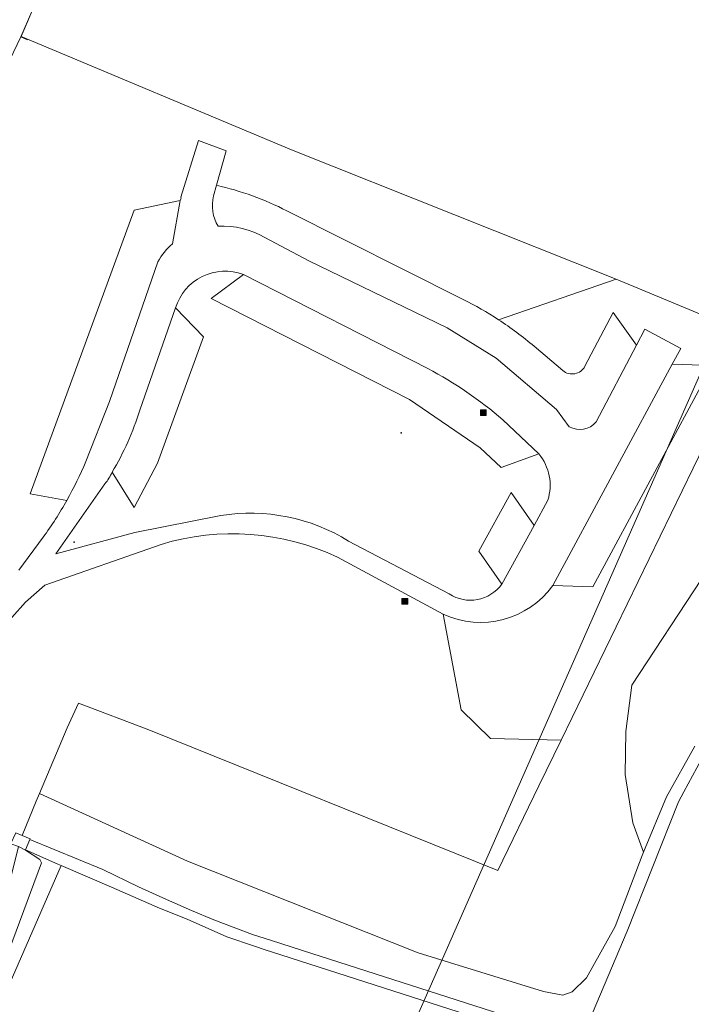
# Model space of a CAD drawing. Header units: metres. Extents: x 140853 to 145288, y 474558 to 480269.
# Tile 136 of 256: x 143038 to 143131, y 476568 to 476705. Entities that reach past the tile are written whole.
import ezdxf

# ---------------------------------------------------------------- set-up
doc = ezdxf.new("R2010")
doc.units = ezdxf.units.M
doc.header["$MEASUREMENT"] = 0
for name, color, linetype, lineweight in [('B-WE-GR-BOS_GEMENGD-G', 40, 'Continuous', 13), ('B-WE-GR-BOS_LOOF-G', 40, 'Continuous', 13), ('B-WE-GR-GRAS_KRUIDENRIJK-G', 80, 'Continuous', 18), ('B-WE-GR-HEIDE-G', 200, 'Continuous', 13), ('B-WE-IE-MEUBILAIR_WEGMEUBILAIR-S', 7, 'Continuous', 18), ('B-WE-IE-TERREINAFSCHEIDING_KUNSTMATIG_HEKWERK-G', 20, 'IE-TERREINAFSCHEIDING-KUNSTMATIG', 18), ('B-WE-IE-TERREINAFSCHEIDING_KUNSTMATIG_HEKWERK_RASTER-G', 30, 'IE-TERREINAFSCHEIDING-KUNSTMATIG', 18), ('B-WE-OG-HULPLIJN-G', 50, 'Continuous', 18), ('B-WE-VH-ONVERHARD-G', 252, 'Continuous', 18), ('B-WE-VH-VERHARDING_ASFALT-G', 252, 'Continuous', 18), ('B-WE-VH-VERHARDING_HALFVERHARDING_GRAVEL-G', 252, 'Continuous', 18), ('X-XX-XX-ALGEMEEN-S', 7, 'Continuous', 18)]:
    doc.layers.add(name, color=color, linetype=linetype, lineweight=lineweight)
doc.linetypes.add('IE-TERREINAFSCHEIDING-KUNSTMATIG', pattern='A,4,[82,NLCS.shx,S=0.75,R=90,X=0,Y=0],4,-2', length=10)

# ---------------------------------------------------------------- blocks, each defined once
blk = doc.blocks.new('SIE-WEG_AFVALBAK-SO')
at = {"linetype": 'ByBlock', "lineweight": 18}
h = blk.add_hatch(color=0, dxfattribs=at)
h.dxf.hatch_style = 1
h.paths.add_polyline_path([(-1.5, -1.5), (1.5, -1.5), (1.5, 1.5), (-1.5, 1.5)])
at = {"color": 0, "linetype": 'ByBlock', "lineweight": 18}
for points in [[(-2, -2), (2, -2), (2, 2), (-2, 2)], [(-1.5, -1.5), (1.5, -1.5), (1.5, 1.5), (-1.5, 1.5)]]:
    blk.add_lwpolyline(points, close=True, dxfattribs=at)
blk = doc.blocks.new('SIE-WEG_AFVALBAK_TYPE_01')
for radius in [0.25, 0.156]:
    blk.add_circle((0, 0), radius)

msp = doc.modelspace()

# ---------------------------------------------------------------- linework, layer by layer
at = {"layer": 'B-WE-GR-BOS_GEMENGD-G', "ltscale": 0.2, "flags": 128}
msp.add_lwpolyline([(143135.877, 476652.127), (143112.916, 476604.86), (143109.836, 476598.519), (143104.1, 476586.714), (143055.588, 476606.273), (143045.776, 476609.988), (143044.216, 476606.577), (143040.349, 476597.415), (143060.951, 476588.031), (143093.031, 476575.265), (143110.452, 476569.884), (143110.452, 476569.884), (143113.137, 476569.392), (143114.442, 476569.883), (143116.448, 476571.801), (143120.431, 476578.934), (143124.19, 476588.794), (143124.388, 476589.271), (143122.873, 476593.352), (143121.838, 476600.069), (143121.926, 476606.056), (143122.766, 476612.494), (143132.441, 476627.229)], dxfattribs=at)
at = {"layer": 'B-WE-GR-BOS_LOOF-G', "ltscale": 0.2, "flags": 128}
for points in [[(143037.49, 476628.472), (143040.885, 476633.075), (143040.885, 476633.075, 0.0282004), (143044.163, 476638.194), (143044.163, 476638.194), (143039.051, 476639.119), (143053.508, 476678.526), (143059.906, 476679.895), (143059.906, 476679.895, 0.2519946), (143060.043, 476680.344), (143060.043, 476680.344), (143062.488, 476688.214), (143066.337, 476686.821), (143064.984, 476682.008), (143064.984, 476682.008, -0.0631524), (143074.754, 476678.461), (143074.754, 476678.461), (143099.305, 476666.131), (143099.305, 476666.131, -0.0281491), (143104.202, 476663.315), (143104.202, 476663.315), (143120.558, 476668.959), (143075.431, 476686.95), (143037.804, 476702.713), (143037.768, 476702.631), (143030.044, 476686.556)], [(143140.099, 476660.82), (143120.558, 476668.959), (143104.202, 476663.315), (143104.202, 476663.315, -0.03104), (143109.167, 476659.615), (143109.167, 476659.615), (143113.15, 476656.244), (143113.15, 476656.244, 0.4797853), (143116.212, 476656.839), (143116.212, 476656.839), (143120.15, 476664.319), (143123.409, 476659.778), (143124.574, 476661.99), (143129.542, 476659.328), (143128.355, 476657.128), (143133.942, 476656.954), (143117.343, 476626.186), (143111.756, 476626.36), (143111.756, 476626.36, -0.3570223), (143096.524, 476622.362), (143096.524, 476622.362), (143099.018, 476609.057), (143103.081, 476605.099), (143103.081, 476605.099), (143112.916, 476604.86), (143135.877, 476652.127)], [(143037.077, 476591.977), (143037.975, 476591.601), (143039.908, 476596.371), (143040.349, 476597.415), (143044.216, 476606.577), (143045.776, 476609.988), (143055.588, 476606.273), (143104.1, 476586.714), (143109.836, 476598.519), (143112.916, 476604.86), (143103.081, 476605.099), (143099.018, 476609.057), (143096.524, 476622.362), (143096.524, 476622.362), (143081.825, 476630.314), (143081.825, 476630.314, 0.18473), (143057.265, 476632.081), (143057.265, 476632.081), (143041.122, 476626.395), (143038.435, 476624.035), (143036.533, 476621.932)]]:
    msp.add_lwpolyline(points, format="xyb", dxfattribs=at)
for points in [[(143059.906, 476679.895), (143053.508, 476678.526), (143039.051, 476639.119), (143044.163, 476638.194), (143044.163, 476638.194, 0.0277703), (143046.817, 476643.583), (143046.817, 476643.583), (143050.101, 476651.94), (143056.835, 476671.376), (143056.835, 476671.376, -0.0803753), (143058.841, 476673.872), (143058.841, 476673.872), (143059.906, 476679.895)], [(143065.599, 476636.094, -0.1801823), (143083.359, 476632.532), (143083.359, 476632.532), (143097.347, 476625.194), (143097.347, 476625.194, 0.4020334), (143104.665, 476626.556), (143104.665, 476626.556), (143101.486, 476631.154), (143105.963, 476639.306), (143109.142, 476634.708), (143111.065, 476638.209), (143111.065, 476638.209, 0.2549277), (143109.806, 476644.654), (143109.806, 476644.654), (143104.562, 476642.759), (143101.676, 476645.488), (143091.837, 476652.206), (143064.223, 476666.272), (143068.72, 476669.593), (143068.72, 476669.593, 0.4363736), (143059.299, 476664.962), (143059.299, 476664.962), (143063.196, 476660.954), (143056.791, 476643.349), (143053.525, 476637.208), (143050.468, 476642.109), (143050.468, 476642.109, -0.0675094), (143049.463, 476640.493), (143049.463, 476640.493), (143042.618, 476630.757), (143053.645, 476633.711), (143065.599, 476636.094)], [(143094.392, 476656.516), (143068.72, 476669.593), (143064.223, 476666.272), (143091.837, 476652.206), (143101.676, 476645.488), (143104.562, 476642.759), (143109.806, 476644.654), (143104.823, 476649.393), (143104.823, 476649.393, 0.0560615), (143094.392, 476656.516)], [(143059.299, 476664.962), (143054.331, 476650.732), (143054.331, 476650.732, -0.0565128), (143050.468, 476642.109), (143050.468, 476642.109), (143053.525, 476637.208), (143056.791, 476643.349), (143063.196, 476660.954), (143059.299, 476664.962)]]:
    msp.add_lwpolyline(points, format="xyb", close=True, dxfattribs=at)
msp.add_lwpolyline([(143104.665, 476626.556), (143109.142, 476634.708), (143105.963, 476639.306), (143101.486, 476631.154), (143104.665, 476626.556)], close=True, dxfattribs=at)
msp.add_lwpolyline([(143107.677, 476564.139), (143073.945, 476574.987), (143071.762, 476575.703), (143070.247, 476576.2), (143066.434, 476577.516), (143060.919, 476579.979), (143057.056, 476581.511), (143050.384, 476584.42), (143043.363, 476587.435), (143033.757, 476565.421)], dxfattribs=at)
at = {"layer": 'B-WE-GR-GRAS_KRUIDENRIJK-G', "ltscale": 0.2, "flags": 128}
msp.add_lwpolyline([(143030.044, 476686.556), (143037.768, 476702.631), (143037.804, 476702.713), (143039.86, 476707.457)], dxfattribs=at)
at = {"layer": 'B-WE-GR-HEIDE-G', "ltscale": 0.2, "flags": 128}
for points in [[(143092.188, 476820.364), (143074.494, 476779.009), (143062.038, 476750), (143060.855, 476747.246), (143046.856, 476716.876), (143044.263, 476717.612), (143043.906, 476716.789), (143041.608, 476711.489), (143039.86, 476707.457), (143039.86, 476707.457), (143037.804, 476702.713), (143075.431, 476686.95), (143120.558, 476668.959), (143140.099, 476660.82)], [(143033.069, 476567.541), (143040.663, 476587.809), (143040.414, 476588.261), (143038.403, 476589.569), (143037.449, 476590.047), (143036.223, 476585.207), (143033.761, 476575.304), (143031.857, 476567.774)]]:
    msp.add_lwpolyline(points, dxfattribs=at)
at = {"layer": 'B-WE-IE-TERREINAFSCHEIDING_KUNSTMATIG_HEKWERK-G', "ltscale": 0.2, "flags": 128}
msp.add_lwpolyline([(143120.558, 476668.959), (143140.099, 476660.82)], dxfattribs=at)
at = {"layer": 'B-WE-IE-TERREINAFSCHEIDING_KUNSTMATIG_HEKWERK_RASTER-G', "ltscale": 0.2, "flags": 128}
for points in [[(143043.906, 476716.789), (143037.768, 476702.631), (143038.686, 476702.246)], [(143037.804, 476702.713), (143075.431, 476686.95), (143120.558, 476668.959)]]:
    msp.add_lwpolyline(points, dxfattribs=at)
at = {"layer": 'B-WE-OG-HULPLIJN-G'}
msp.add_lwpolyline([(141484.938, 478467.493), (142922.898, 478740.923), (143043.789, 479141.528), (143928.198, 479351.369), (144042.725, 479840.999), (144698.079, 479872.794), (144672.627, 478988.916), (144742.617, 478639.181), (145060.75, 478225.858), (145035.298, 477659.922), (145054.388, 476896.862), (144768.066, 476833.275), (144755.342, 477825.251), (143616.428, 477755.303), (142541.14, 475313.514), (141510.39, 476108.367), (141014.104, 476776.044), (140988.652, 477462.798), (141421.313, 477755.303), (141484.938, 478467.493)], close=True, dxfattribs=at)
at = {"layer": 'B-WE-VH-ONVERHARD-G', "ltscale": 0.2, "flags": 128}
msp.add_lwpolyline([(143071.686, 476674.762), (143077.806, 476671.494), (143097.084, 476662.172), (143103.878, 476657.962), (143112.281, 476650.85), (143114.047, 476648.43), (143114.047, 476648.43, 0.359692), (143117.795, 476649.112), (143117.795, 476649.112), (143123.409, 476659.778), (143120.15, 476664.319), (143116.212, 476656.839), (143116.212, 476656.839, -0.4797853), (143113.15, 476656.244), (143113.15, 476656.244), (143109.167, 476659.615), (143109.167, 476659.615, 0.03104), (143104.202, 476663.315), (143104.202, 476663.315, 0.0281491), (143099.305, 476666.131), (143099.305, 476666.131), (143074.754, 476678.461), (143074.754, 476678.461, 0.0631524), (143064.984, 476682.008), (143064.984, 476682.008), (143064.569, 476680.531), (143064.569, 476680.531, 0.2051833), (143065.222, 476676.316), (143065.222, 476676.316, -0.1417004), (143071.686, 476674.762)], format="xyb", close=True, dxfattribs=at)
msp.add_lwpolyline([(143111.756, 476626.36), (143117.343, 476626.186), (143133.942, 476656.954), (143128.355, 476657.128), (143111.756, 476626.36)], close=True, dxfattribs=at)
for points in [[(143131.509, 476604.004), (143127.592, 476596.988), (143124.388, 476589.271), (143124.19, 476588.794), (143120.431, 476578.934), (143116.448, 476571.801), (143114.442, 476569.883), (143113.137, 476569.392), (143110.452, 476569.884), (143093.031, 476575.265), (143060.951, 476588.031), (143040.349, 476597.415), (143039.908, 476596.371), (143037.975, 476591.601), (143039.078, 476591.14), (143039.078, 476591.14), (143039.031, 476591.031), (143049.166, 476586.892), (143054.136, 476584.465), (143058.011, 476582.704), (143061.519, 476581.16), (143064.607, 476579.871), (143069.97, 476577.854), (143072.506, 476577.03), (143076.935, 476575.592), (143112.191, 476564.321)], [(143115.684, 476563.205), (143122.109, 476578.296), (143129.248, 476596.282), (143130, 476597.679), (143132.983, 476603.222)], [(143033.757, 476565.421), (143043.363, 476587.435), (143042.925, 476587.623), (143038.423, 476589.615), (143038.403, 476589.569), (143040.414, 476588.261), (143040.663, 476587.809), (143033.069, 476567.541)]]:
    msp.add_lwpolyline(points, dxfattribs=at)
at = {"layer": 'B-WE-VH-VERHARDING_ASFALT-G', "ltscale": 0.2, "flags": 128}
for points in [[(143036.533, 476621.932), (143038.435, 476624.035), (143041.122, 476626.395), (143057.265, 476632.081), (143057.265, 476632.081, -0.18473), (143081.825, 476630.314), (143081.825, 476630.314), (143096.524, 476622.362), (143096.524, 476622.362, 0.3570223), (143111.756, 476626.36), (143111.756, 476626.36), (143128.355, 476657.128), (143129.542, 476659.328), (143124.574, 476661.99), (143123.409, 476659.778), (143117.795, 476649.112), (143117.795, 476649.112, -0.359692), (143114.047, 476648.43), (143114.047, 476648.43), (143112.281, 476650.85), (143103.878, 476657.962), (143097.084, 476662.172), (143077.806, 476671.494), (143071.686, 476674.762), (143071.686, 476674.762, 0.1417004), (143065.222, 476676.316), (143065.222, 476676.316, -0.2051833), (143064.569, 476680.531), (143064.569, 476680.531), (143064.984, 476682.008), (143066.337, 476686.821), (143062.488, 476688.214), (143060.043, 476680.344), (143060.043, 476680.344, -0.2519946), (143059.906, 476679.895), (143059.906, 476679.895), (143058.841, 476673.872), (143058.841, 476673.872, 0.0803753), (143056.835, 476671.376), (143056.835, 476671.376), (143050.101, 476651.94), (143046.817, 476643.583), (143046.817, 476643.583, -0.0277703), (143044.163, 476638.194), (143044.163, 476638.194, -0.0282004), (143040.885, 476633.075), (143040.885, 476633.075), (143037.49, 476628.472)], [(143059.299, 476664.962, -0.4363736), (143068.72, 476669.593)], [(143094.392, 476656.516, -0.0560615), (143104.823, 476649.393)], [(143050.468, 476642.109, 0.0565128), (143054.331, 476650.732)], [(143109.806, 476644.654, -0.2549277), (143111.065, 476638.209)], [(143049.463, 476640.493, 0.0675094), (143050.468, 476642.109)], [(143083.359, 476632.532, 0.1801823), (143065.599, 476636.094)], [(143104.665, 476626.556, -0.4020334), (143097.347, 476625.194)]]:
    msp.add_lwpolyline(points, format="xyb", dxfattribs=at)
for points in [[(143068.72, 476669.593), (143094.392, 476656.516)], [(143054.331, 476650.732), (143059.299, 476664.962)], [(143104.823, 476649.393), (143109.806, 476644.654)], [(143065.599, 476636.094), (143053.645, 476633.711), (143042.618, 476630.757), (143049.463, 476640.493)], [(143111.065, 476638.209), (143109.142, 476634.708), (143104.665, 476626.556)], [(143097.347, 476625.194), (143083.359, 476632.532)]]:
    msp.add_lwpolyline(points, dxfattribs=at)
at = {"layer": 'B-WE-VH-VERHARDING_HALFVERHARDING_GRAVEL-G', "ltscale": 0.2, "flags": 128}
msp.add_lwpolyline([(143037.449, 476590.047), (143038.403, 476589.569), (143038.423, 476589.615), (143039.031, 476591.031), (143039.078, 476591.14), (143037.975, 476591.601), (143037.077, 476591.977), (143036.379, 476590.472), (143036.37, 476590.454), (143037.449, 476590.047)], close=True, dxfattribs=at)
msp.add_lwpolyline([(143112.191, 476564.321), (143076.935, 476575.592), (143072.506, 476577.03), (143069.97, 476577.854), (143064.607, 476579.871), (143061.519, 476581.16), (143058.011, 476582.704), (143054.136, 476584.465), (143049.166, 476586.892), (143039.031, 476591.031), (143038.423, 476589.615), (143042.925, 476587.623), (143043.363, 476587.435), (143043.363, 476587.435), (143050.384, 476584.42), (143057.056, 476581.511), (143060.919, 476579.979), (143066.434, 476577.516), (143070.247, 476576.2), (143071.762, 476575.703), (143073.945, 476574.987), (143107.677, 476564.139)], dxfattribs=at)

# ---------------------------------------------------------------- block references
at = {"layer": 'B-WE-IE-MEUBILAIR_WEGMEUBILAIR-S', "xscale": 0.2, "yscale": 0.2, "zscale": 0.2}
for p in [(143102.099, 476650.395), (143091.177, 476624.151)]:
    msp.add_blockref('SIE-WEG_AFVALBAK-SO', p, dxfattribs=at)
at = {"layer": 'X-XX-XX-ALGEMEEN-S', "xscale": 0.2, "yscale": 0.2, "zscale": 0.2}
for p in [(143090.679, 476647.598), (143045.173, 476632.386)]:
    msp.add_blockref('SIE-WEG_AFVALBAK_TYPE_01', p, dxfattribs=at)

doc.saveas('drawing.dxf')
